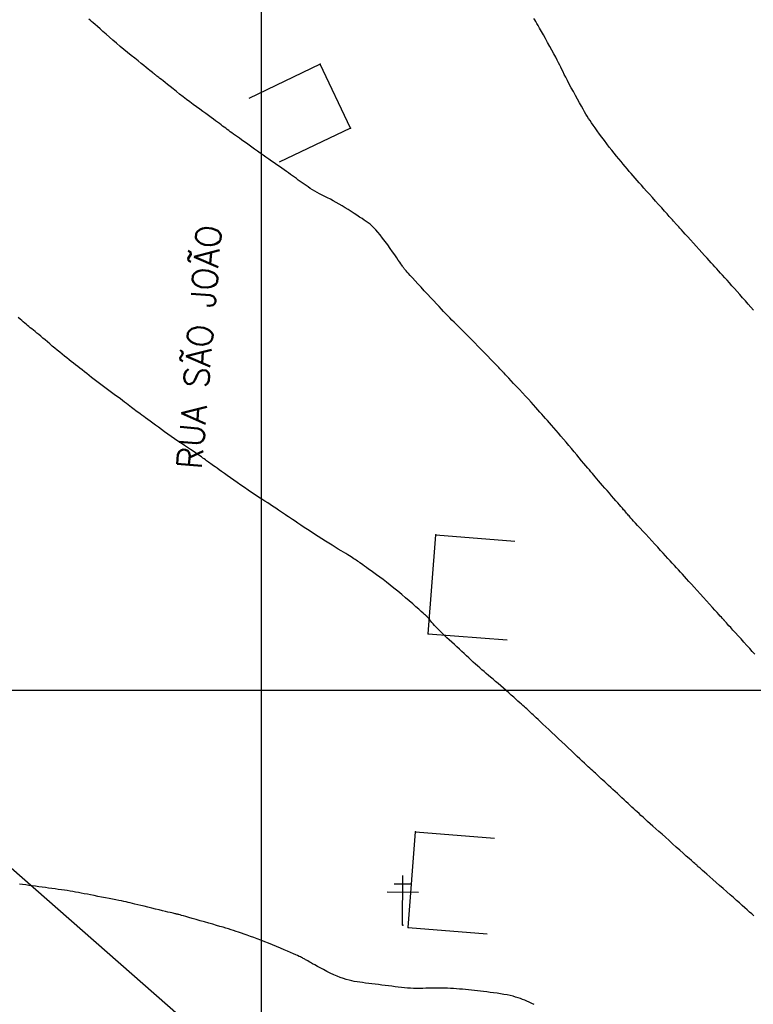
# Model space of a CAD drawing. Header units: millimetres. Extents: x 196436 to 199900, y 8705373 to 8708636.
# Tile 38 of 238: x 197576 to 197650, y 8706368 to 8706468. Entities that reach past the tile are written whole.
import ezdxf
from ezdxf.enums import TextEntityAlignment as Align

# ---------------------------------------------------------------- set-up
doc = ezdxf.new("R2010")
doc.units = ezdxf.units.MM
doc.header["$LTSCALE"] = 5
for name, color, linetype in [('$CURVAS1', 30, 'Continuous'), ('$CURVAS2', 40, 'Continuous'), ('CASA', 6, 'Continuous'), ('CERCA', 3, 'CERCA_LINE'), ('MALHA', 9, 'Continuous'), ('POSTE', 3, 'Continuous'), ('TXT_NRUA', 3, 'Continuous')]:
    doc.layers.add(name, color=color, linetype=linetype)
doc.styles.add('GEOSIS', font='ROMANS.SHX')
doc.linetypes.add('CERCA_LINE', pattern='A,0.5,-0.2,["X",Standard,S=0.1,R=0,X=-0.1,Y=-0.05],-0.25', length=0.95)

msp = doc.modelspace()

# ---------------------------------------------------------------- linework, layer by layer
at = {"layer": '$CURVAS1'}
msp.add_polyline3d([(197649.757, 8706377.223, 700), (197649.545, 8706377.407, 700), (197649.322, 8706377.603, 700), (197649.086, 8706377.811, 700), (197648.837, 8706378.033, 700), (197648.574, 8706378.267, 700), (197648.295, 8706378.516, 700), (197648, 8706378.778, 700), (197647.688, 8706379.056, 700), (197647.358, 8706379.349, 700), (197647.01, 8706379.657, 700), (197646.652, 8706379.973, 700), (197646.291, 8706380.29, 700), (197645.938, 8706380.601, 700), (197645.6, 8706380.898, 700), (197645.286, 8706381.173, 700), (197645.004, 8706381.42, 700), (197644.764, 8706381.63, 700), (197644.57, 8706381.8, 700), (197644.421, 8706381.931, 700), (197644.308, 8706382.029, 700), (197644.228, 8706382.099, 700), (197644.172, 8706382.148, 700), (197644.135, 8706382.179, 700), (197644.112, 8706382.2, 700), (197644.095, 8706382.214, 700), (197644.079, 8706382.228, 700), (197644.057, 8706382.247, 700), (197644.023, 8706382.277, 700), (197643.97, 8706382.323, 700), (197643.892, 8706382.392, 700), (197643.783, 8706382.49, 700), (197643.637, 8706382.621, 700), (197643.445, 8706382.793, 700), (197643.206, 8706383.007, 700), (197642.924, 8706383.26, 700), (197642.609, 8706383.544, 700), (197642.268, 8706383.85, 700), (197641.91, 8706384.171, 700), (197641.543, 8706384.499, 700), (197641.177, 8706384.827, 700), (197640.819, 8706385.148, 700), (197640.476, 8706385.454, 700), (197640.15, 8706385.745, 700), (197639.842, 8706386.021, 700), (197639.55, 8706386.282, 700), (197639.275, 8706386.527, 700), (197639.017, 8706386.758, 700), (197638.776, 8706386.974, 700), (197638.553, 8706387.176, 700), (197638.346, 8706387.364, 700), (197638.152, 8706387.54, 700), (197637.968, 8706387.709, 700), (197637.79, 8706387.873, 700), (197637.614, 8706388.037, 700), (197637.436, 8706388.202, 700), (197637.253, 8706388.373, 700), (197637.06, 8706388.553, 700), (197636.855, 8706388.743, 700), (197636.64, 8706388.944, 700), (197636.417, 8706389.151, 700), (197636.19, 8706389.362, 700), (197635.961, 8706389.575, 700), (197635.732, 8706389.787, 700), (197635.508, 8706389.995, 700), (197635.29, 8706390.196, 700), (197635.081, 8706390.388, 700), (197634.881, 8706390.571, 700), (197634.691, 8706390.745, 700), (197634.51, 8706390.911, 700), (197634.337, 8706391.068, 700), (197634.174, 8706391.216, 700), (197634.02, 8706391.357, 700), (197633.874, 8706391.49, 700), (197633.737, 8706391.615, 700), (197633.604, 8706391.737, 700), (197633.47, 8706391.86, 700), (197633.332, 8706391.987, 700), (197633.186, 8706392.123, 700), (197633.026, 8706392.272, 700), (197632.848, 8706392.437, 700), (197632.648, 8706392.625, 700), (197632.422, 8706392.836, 700), (197632.173, 8706393.07, 700), (197631.904, 8706393.324, 700), (197631.616, 8706393.595, 700), (197631.313, 8706393.88, 700), (197630.998, 8706394.177, 700), (197630.674, 8706394.483, 700), (197630.343, 8706394.795, 700), (197630.008, 8706395.11, 700), (197629.675, 8706395.424, 700), (197629.348, 8706395.732, 700), (197629.031, 8706396.031, 700), (197628.729, 8706396.315, 700), (197628.447, 8706396.58, 700), (197628.189, 8706396.823, 700), (197627.961, 8706397.038, 700), (197627.765, 8706397.223, 700), (197627.598, 8706397.38, 700), (197627.454, 8706397.516, 700), (197627.33, 8706397.633, 700), (197627.219, 8706397.737, 700), (197627.116, 8706397.833, 700), (197627.017, 8706397.924, 700), (197626.917, 8706398.017, 700), (197626.81, 8706398.114, 700), (197626.695, 8706398.219, 700), (197626.569, 8706398.332, 700), (197626.431, 8706398.456, 700), (197626.279, 8706398.592, 700), (197626.111, 8706398.741, 700), (197625.924, 8706398.906, 700), (197625.718, 8706399.089, 700), (197625.492, 8706399.288, 700), (197625.247, 8706399.503, 700), (197624.99, 8706399.729, 700), (197624.724, 8706399.962, 700), (197624.452, 8706400.199, 700), (197624.181, 8706400.436, 700), (197623.913, 8706400.668, 700), (197623.653, 8706400.893, 700), (197623.404, 8706401.107, 700), (197623.166, 8706401.312, 700), (197622.937, 8706401.509, 700), (197622.714, 8706401.701, 700), (197622.496, 8706401.889, 700), (197622.281, 8706402.076, 700), (197622.067, 8706402.265, 700), (197621.852, 8706402.455, 700), (197621.635, 8706402.651, 700), (197621.415, 8706402.851, 700), (197621.192, 8706403.057, 700), (197620.965, 8706403.266, 700), (197620.733, 8706403.48, 700), (197620.496, 8706403.699, 700), (197620.255, 8706403.922, 700), (197620.007, 8706404.149, 700), (197619.754, 8706404.379, 700), (197619.498, 8706404.612, 700), (197619.241, 8706404.846, 700), (197618.987, 8706405.078, 700), (197618.738, 8706405.308, 700), (197618.498, 8706405.534, 700), (197618.269, 8706405.753, 700), (197618.053, 8706405.965, 700), (197617.855, 8706406.167, 700), (197617.673, 8706406.359, 700), (197617.508, 8706406.539, 700), (197617.36, 8706406.704, 700), (197617.23, 8706406.855, 700), (197617.117, 8706406.989, 700), (197617.02, 8706407.104, 700), (197616.941, 8706407.201, 700), (197616.879, 8706407.276, 700), (197616.832, 8706407.334, 700), (197616.798, 8706407.375, 700), (197616.774, 8706407.404, 700), (197616.759, 8706407.422, 700), (197616.751, 8706407.432, 700), (197616.746, 8706407.437, 700), (197616.744, 8706407.44, 700), (197616.74, 8706407.444, 700), (197616.73, 8706407.453, 700), (197616.706, 8706407.474, 700), (197616.662, 8706407.513, 700), (197616.592, 8706407.576, 700), (197616.487, 8706407.668, 700), (197616.343, 8706407.796, 700), (197616.152, 8706407.965, 700), (197615.91, 8706408.178, 700), (197615.623, 8706408.431, 700), (197615.299, 8706408.714, 700), (197614.945, 8706409.021, 700), (197614.57, 8706409.343, 700), (197614.182, 8706409.671, 700), (197613.788, 8706409.999, 700), (197613.398, 8706410.318, 700), (197613.017, 8706410.622, 700), (197612.649, 8706410.908, 700), (197612.297, 8706411.176, 700), (197611.961, 8706411.427, 700), (197611.646, 8706411.659, 700), (197611.352, 8706411.872, 700), (197611.082, 8706412.066, 700), (197610.839, 8706412.241, 700), (197610.623, 8706412.397, 700), (197610.431, 8706412.535, 700), (197610.261, 8706412.658, 700), (197610.108, 8706412.768, 700), (197609.969, 8706412.868, 700), (197609.84, 8706412.96, 700), (197609.717, 8706413.046, 700), (197609.597, 8706413.128, 700), (197609.476, 8706413.209, 700), (197609.351, 8706413.292, 700), (197609.218, 8706413.377, 700), (197609.074, 8706413.469, 700), (197608.914, 8706413.569, 700), (197608.736, 8706413.679, 700), (197608.536, 8706413.801, 700), (197608.31, 8706413.939, 700), (197608.057, 8706414.093, 700), (197607.778, 8706414.262, 700), (197607.476, 8706414.446, 700), (197607.156, 8706414.643, 700), (197606.82, 8706414.85, 700), (197606.471, 8706415.067, 700), (197606.114, 8706415.291, 700), (197605.752, 8706415.522, 700), (197605.387, 8706415.757, 700), (197605.025, 8706415.993, 700), (197604.67, 8706416.226, 700), (197604.327, 8706416.454, 700), (197604, 8706416.672, 700), (197603.694, 8706416.877, 700), (197603.413, 8706417.065, 700), (197603.163, 8706417.234, 700), (197602.946, 8706417.379, 700), (197602.759, 8706417.504, 700), (197602.598, 8706417.612, 700), (197602.459, 8706417.704, 700), (197602.337, 8706417.786, 700), (197602.229, 8706417.859, 700), (197602.129, 8706417.926, 700), (197602.033, 8706417.991, 700), (197601.937, 8706418.056, 700), (197601.837, 8706418.125, 700), (197601.728, 8706418.2, 700), (197601.606, 8706418.283, 700), (197601.467, 8706418.378, 700), (197601.305, 8706418.486, 700), (197601.118, 8706418.611, 700), (197600.899, 8706418.755, 700), (197600.647, 8706418.919, 700), (197600.365, 8706419.103, 700), (197600.057, 8706419.304, 700), (197599.728, 8706419.52, 700), (197599.382, 8706419.747, 700), (197599.025, 8706419.983, 700), (197598.661, 8706420.227, 700), (197598.295, 8706420.475, 700), (197597.931, 8706420.726, 700), (197597.572, 8706420.975, 700), (197597.224, 8706421.22, 700), (197596.888, 8706421.457, 700), (197596.57, 8706421.684, 700), (197596.273, 8706421.897, 700), (197595.999, 8706422.093, 700), (197595.754, 8706422.269, 700), (197595.539, 8706422.422, 700), (197595.352, 8706422.556, 700), (197595.188, 8706422.672, 700), (197595.044, 8706422.774, 700), (197594.915, 8706422.865, 700), (197594.797, 8706422.949, 700), (197594.686, 8706423.028, 700), (197594.577, 8706423.106, 700), (197594.468, 8706423.185, 700), (197594.354, 8706423.269, 700), (197594.232, 8706423.358, 700), (197594.098, 8706423.455, 700), (197593.948, 8706423.563, 700), (197593.779, 8706423.683, 700), (197593.587, 8706423.816, 700), (197593.368, 8706423.966, 700), (197593.121, 8706424.134, 700), (197592.848, 8706424.318, 700), (197592.553, 8706424.516, 700), (197592.242, 8706424.725, 700), (197591.917, 8706424.945, 700), (197591.583, 8706425.172, 700), (197591.245, 8706425.404, 700), (197590.907, 8706425.639, 700), (197590.572, 8706425.875, 700), (197590.244, 8706426.11, 700), (197589.924, 8706426.341, 700), (197589.616, 8706426.566, 700), (197589.321, 8706426.782, 700), (197589.042, 8706426.988, 700), (197588.781, 8706427.179, 700), (197588.541, 8706427.355, 700), (197588.324, 8706427.514, 700), (197588.126, 8706427.657, 700), (197587.945, 8706427.787, 700), (197587.777, 8706427.907, 700), (197587.62, 8706428.02, 700), (197587.471, 8706428.129, 700), (197587.325, 8706428.236, 700), (197587.18, 8706428.344, 700), (197587.032, 8706428.456, 700), (197586.881, 8706428.572, 700), (197586.723, 8706428.695, 700), (197586.557, 8706428.823, 700), (197586.381, 8706428.96, 700), (197586.192, 8706429.105, 700), (197585.99, 8706429.259, 700), (197585.771, 8706429.423, 700), (197585.535, 8706429.599, 700), (197585.285, 8706429.783, 700), (197585.023, 8706429.976, 700), (197584.752, 8706430.174, 700), (197584.476, 8706430.377, 700), (197584.198, 8706430.583, 700), (197583.921, 8706430.79, 700), (197583.648, 8706430.995, 700), (197583.382, 8706431.199, 700), (197583.123, 8706431.399, 700), (197582.871, 8706431.597, 700), (197582.624, 8706431.791, 700), (197582.383, 8706431.981, 700), (197582.148, 8706432.168, 700), (197581.917, 8706432.35, 700), (197581.691, 8706432.528, 700), (197581.468, 8706432.701, 700), (197581.247, 8706432.872, 700), (197581.028, 8706433.041, 700), (197580.808, 8706433.211, 700), (197580.586, 8706433.383, 700), (197580.361, 8706433.56, 700), (197580.13, 8706433.743, 700), (197579.894, 8706433.934, 700), (197579.65, 8706434.134, 700), (197579.401, 8706434.341, 700), (197579.15, 8706434.552, 700), (197578.899, 8706434.764, 700), (197578.65, 8706434.975, 700), (197578.406, 8706435.182, 700), (197578.17, 8706435.382, 700), (197577.944, 8706435.572, 700), (197577.73, 8706435.75, 700), (197577.528, 8706435.917, 700), (197577.337, 8706436.073, 700), (197577.157, 8706436.22, 700), (197576.987, 8706436.358, 700), (197576.825, 8706436.49, 700), (197576.672, 8706436.616, 700), (197576.527, 8706436.736, 700), (197576.387, 8706436.854, 700), (197576.25, 8706436.97, 700), (197576.112, 8706437.089, 700), (197575.968, 8706437.213, 700), (197575.814, 8706437.345, 700), (197575.646, 8706437.488, 700), (197575.46, 8706437.645, 700)], dxfattribs=at)
at = {"layer": '$CURVAS2'}
for points in [[(197649.83, 8706403.642, 699), (197649.59, 8706403.911, 699), (197649.325, 8706404.207, 699), (197649.041, 8706404.523, 699), (197648.747, 8706404.85, 699), (197648.451, 8706405.179, 699), (197648.161, 8706405.499, 699), (197647.886, 8706405.804, 699), (197647.634, 8706406.081, 699), (197647.414, 8706406.324, 699), (197647.233, 8706406.525, 699), (197647.087, 8706406.686, 699), (197646.972, 8706406.813, 699), (197646.883, 8706406.911, 699), (197646.816, 8706406.985, 699), (197646.766, 8706407.04, 699), (197646.727, 8706407.082, 699), (197646.697, 8706407.116, 699), (197646.669, 8706407.146, 699), (197646.638, 8706407.18, 699), (197646.597, 8706407.225, 699), (197646.541, 8706407.286, 699), (197646.464, 8706407.372, 699), (197646.359, 8706407.488, 699), (197646.22, 8706407.642, 699), (197646.041, 8706407.84, 699), (197645.819, 8706408.086, 699), (197645.56, 8706408.374, 699), (197645.272, 8706408.693, 699), (197644.965, 8706409.033, 699), (197644.647, 8706409.385, 699), (197644.328, 8706409.738, 699), (197644.015, 8706410.083, 699), (197643.719, 8706410.409, 699), (197643.445, 8706410.709, 699), (197643.192, 8706410.985, 699), (197642.957, 8706411.241, 699), (197642.735, 8706411.482, 699), (197642.525, 8706411.711, 699), (197642.321, 8706411.932, 699), (197642.121, 8706412.15, 699), (197641.92, 8706412.369, 699), (197641.716, 8706412.592, 699), (197641.507, 8706412.823, 699), (197641.291, 8706413.061, 699), (197641.066, 8706413.31, 699), (197640.831, 8706413.57, 699), (197640.583, 8706413.844, 699), (197640.321, 8706414.132, 699), (197640.043, 8706414.437, 699), (197639.749, 8706414.759, 699), (197639.444, 8706415.091, 699), (197639.136, 8706415.426, 699), (197638.831, 8706415.758, 699), (197638.537, 8706416.077, 699), (197638.261, 8706416.378, 699), (197638.009, 8706416.652, 699), (197637.789, 8706416.891, 699), (197637.606, 8706417.092, 699), (197637.455, 8706417.257, 699), (197637.331, 8706417.395, 699), (197637.227, 8706417.51, 699), (197637.138, 8706417.61, 699), (197637.057, 8706417.702, 699), (197636.978, 8706417.792, 699), (197636.896, 8706417.886, 699), (197636.805, 8706417.991, 699), (197636.704, 8706418.108, 699), (197636.59, 8706418.239, 699), (197636.464, 8706418.385, 699), (197636.323, 8706418.547, 699), (197636.168, 8706418.727, 699), (197635.996, 8706418.925, 699), (197635.807, 8706419.143, 699), (197635.601, 8706419.381, 699), (197635.382, 8706419.634, 699), (197635.154, 8706419.897, 699), (197634.923, 8706420.164, 699), (197634.694, 8706420.429, 699), (197634.471, 8706420.687, 699), (197634.26, 8706420.932, 699), (197634.065, 8706421.158, 699), (197633.89, 8706421.362, 699), (197633.731, 8706421.548, 699), (197633.581, 8706421.723, 699), (197633.437, 8706421.893, 699), (197633.291, 8706422.066, 699), (197633.137, 8706422.247, 699), (197632.972, 8706422.445, 699), (197632.787, 8706422.664, 699), (197632.581, 8706422.911, 699), (197632.354, 8706423.183, 699), (197632.11, 8706423.474, 699), (197631.854, 8706423.78, 699), (197631.589, 8706424.095, 699), (197631.319, 8706424.416, 699), (197631.048, 8706424.738, 699), (197630.779, 8706425.055, 699), (197630.516, 8706425.365, 699), (197630.26, 8706425.664, 699), (197630.011, 8706425.954, 699), (197629.77, 8706426.233, 699), (197629.538, 8706426.502, 699), (197629.315, 8706426.76, 699), (197629.102, 8706427.006, 699), (197628.898, 8706427.24, 699), (197628.705, 8706427.462, 699), (197628.517, 8706427.677, 699), (197628.331, 8706427.889, 699), (197628.141, 8706428.104, 699), (197627.942, 8706428.327, 699), (197627.731, 8706428.563, 699), (197627.502, 8706428.816, 699), (197627.25, 8706429.092, 699), (197626.973, 8706429.393, 699), (197626.677, 8706429.713, 699), (197626.371, 8706430.042, 699), (197626.064, 8706430.371, 699), (197625.765, 8706430.692, 699), (197625.483, 8706430.994, 699), (197625.226, 8706431.269, 699), (197625.002, 8706431.508, 699), (197624.82, 8706431.703, 699), (197624.674, 8706431.858, 699), (197624.562, 8706431.979, 699), (197624.477, 8706432.069, 699), (197624.415, 8706432.136, 699), (197624.37, 8706432.184, 699), (197624.337, 8706432.219, 699), (197624.311, 8706432.246, 699), (197624.288, 8706432.271, 699), (197624.26, 8706432.3, 699), (197624.222, 8706432.339, 699), (197624.167, 8706432.396, 699), (197624.09, 8706432.476, 699), (197623.984, 8706432.586, 699), (197623.842, 8706432.732, 699), (197623.66, 8706432.922, 699), (197623.432, 8706433.159, 699), (197623.166, 8706433.436, 699), (197622.869, 8706433.744, 699), (197622.551, 8706434.074, 699), (197622.22, 8706434.417, 699), (197621.884, 8706434.763, 699), (197621.552, 8706435.103, 699), (197621.234, 8706435.427, 699), (197620.935, 8706435.729, 699), (197620.655, 8706436.01, 699), (197620.392, 8706436.271, 699), (197620.144, 8706436.517, 699), (197619.909, 8706436.749, 699), (197619.685, 8706436.971, 699), (197619.468, 8706437.185, 699), (197619.258, 8706437.395, 699), (197619.052, 8706437.603, 699), (197618.846, 8706437.813, 699), (197618.636, 8706438.029, 699), (197618.42, 8706438.254, 699), (197618.193, 8706438.492, 699), (197617.951, 8706438.747, 699), (197617.692, 8706439.023, 699), (197617.412, 8706439.324, 699), (197617.108, 8706439.65, 699), (197616.789, 8706439.994, 699), (197616.463, 8706440.347, 699), (197616.139, 8706440.698, 699), (197615.826, 8706441.037, 699), (197615.533, 8706441.354, 699), (197615.271, 8706441.64, 699), (197615.046, 8706441.884, 699), (197614.867, 8706442.08, 699), (197614.729, 8706442.231, 699), (197614.625, 8706442.346, 699), (197614.549, 8706442.432, 699), (197614.494, 8706442.496, 699), (197614.453, 8706442.546, 699), (197614.421, 8706442.59, 699), (197614.39, 8706442.635, 699), (197614.354, 8706442.688, 699), (197614.309, 8706442.755, 699), (197614.252, 8706442.839, 699), (197614.18, 8706442.945, 699), (197614.09, 8706443.079, 699), (197613.978, 8706443.243, 699), (197613.841, 8706443.443, 699), (197613.675, 8706443.684, 699), (197613.48, 8706443.966, 699), (197613.26, 8706444.283, 699), (197613.021, 8706444.622, 699), (197612.77, 8706444.973, 699), (197612.513, 8706445.324, 699), (197612.258, 8706445.664, 699), (197612.01, 8706445.982, 699), (197611.776, 8706446.268, 699), (197611.561, 8706446.513, 699), (197611.361, 8706446.721, 699), (197611.171, 8706446.901, 699), (197610.985, 8706447.059, 699), (197610.798, 8706447.203, 699), (197610.604, 8706447.342, 699), (197610.398, 8706447.482, 699), (197610.174, 8706447.631, 699), (197609.929, 8706447.795, 699), (197609.665, 8706447.972, 699), (197609.384, 8706448.159, 699), (197609.091, 8706448.352, 699), (197608.789, 8706448.547, 699), (197608.482, 8706448.74, 699), (197608.173, 8706448.929, 699), (197607.865, 8706449.11, 699), (197607.563, 8706449.279, 699), (197607.266, 8706449.439, 699), (197606.976, 8706449.59, 699), (197606.693, 8706449.734, 699), (197606.417, 8706449.873, 699), (197606.15, 8706450.009, 699), (197605.891, 8706450.144, 699), (197605.642, 8706450.279, 699), (197605.402, 8706450.415, 699), (197605.171, 8706450.554, 699), (197604.948, 8706450.693, 699), (197604.733, 8706450.834, 699), (197604.524, 8706450.975, 699), (197604.321, 8706451.116, 699), (197604.122, 8706451.256, 699), (197603.928, 8706451.396, 699), (197603.736, 8706451.535, 699), (197603.545, 8706451.674, 699), (197603.353, 8706451.814, 699), (197603.159, 8706451.956, 699), (197602.96, 8706452.101, 699), (197602.754, 8706452.249, 699), (197602.539, 8706452.403, 699), (197602.315, 8706452.563, 699), (197602.078, 8706452.729, 699), (197601.83, 8706452.902, 699), (197601.572, 8706453.08, 699), (197601.306, 8706453.264, 699), (197601.033, 8706453.453, 699), (197600.753, 8706453.647, 699), (197600.47, 8706453.844, 699), (197600.184, 8706454.044, 699), (197599.895, 8706454.247, 699), (197599.608, 8706454.451, 699), (197599.323, 8706454.654, 699), (197599.043, 8706454.855, 699), (197598.77, 8706455.05, 699), (197598.507, 8706455.24, 699), (197598.256, 8706455.42, 699), (197598.018, 8706455.591, 699), (197597.796, 8706455.75, 699), (197597.589, 8706455.899, 699), (197597.395, 8706456.038, 699), (197597.211, 8706456.17, 699), (197597.038, 8706456.295, 699), (197596.872, 8706456.414, 699), (197596.713, 8706456.53, 699), (197596.558, 8706456.643, 699), (197596.406, 8706456.756, 699), (197596.254, 8706456.869, 699), (197596.099, 8706456.985, 699), (197595.937, 8706457.105, 699), (197595.766, 8706457.233, 699), (197595.583, 8706457.369, 699), (197595.383, 8706457.516, 699), (197595.165, 8706457.676, 699), (197594.925, 8706457.85, 699), (197594.666, 8706458.038, 699), (197594.388, 8706458.239, 699), (197594.094, 8706458.453, 699), (197593.785, 8706458.678, 699), (197593.464, 8706458.915, 699), (197593.133, 8706459.161, 699), (197592.793, 8706459.417, 699), (197592.447, 8706459.682, 699), (197592.1, 8706459.95, 699), (197591.757, 8706460.217, 699), (197591.424, 8706460.479, 699), (197591.106, 8706460.73, 699), (197590.808, 8706460.966, 699), (197590.535, 8706461.182, 699), (197590.294, 8706461.373, 699), (197590.088, 8706461.536, 699), (197589.915, 8706461.673, 699), (197589.769, 8706461.788, 699), (197589.647, 8706461.883, 699), (197589.545, 8706461.963, 699), (197589.458, 8706462.031, 699), (197589.381, 8706462.091, 699), (197589.312, 8706462.146, 699), (197589.245, 8706462.199, 699), (197589.175, 8706462.256, 699), (197589.096, 8706462.32, 699), (197589.003, 8706462.395, 699), (197588.891, 8706462.486, 699), (197588.754, 8706462.597, 699), (197588.587, 8706462.732, 699), (197588.384, 8706462.895, 699), (197588.141, 8706463.089, 699), (197587.863, 8706463.312, 699), (197587.554, 8706463.559, 699), (197587.221, 8706463.828, 699), (197586.869, 8706464.113, 699), (197586.504, 8706464.411, 699), (197586.131, 8706464.719, 699), (197585.756, 8706465.032, 699), (197585.384, 8706465.346, 699), (197585.02, 8706465.657, 699), (197584.667, 8706465.961, 699), (197584.33, 8706466.254, 699), (197584.013, 8706466.532, 699), (197583.719, 8706466.79, 699), (197583.453, 8706467.024, 699), (197583.219, 8706467.23, 699), (197583.019, 8706467.405, 699), (197582.85, 8706467.553, 699), (197582.707, 8706467.678, 699), (197582.584, 8706467.785, 699)], [(197649.72, 8706438.39, 698), (197649.454, 8706438.692, 698), (197649.179, 8706439.005, 698), (197648.897, 8706439.325, 698), (197648.614, 8706439.645, 698), (197648.334, 8706439.962, 698), (197648.059, 8706440.272, 698), (197647.792, 8706440.572, 698), (197647.533, 8706440.863, 698), (197647.283, 8706441.143, 698), (197647.042, 8706441.411, 698), (197646.812, 8706441.667, 698), (197646.593, 8706441.911, 698), (197646.385, 8706442.14, 698), (197646.19, 8706442.356, 698), (197646.003, 8706442.562, 698), (197645.818, 8706442.765, 698), (197645.632, 8706442.969, 698), (197645.439, 8706443.181, 698), (197645.235, 8706443.405, 698), (197645.015, 8706443.647, 698), (197644.773, 8706443.913, 698), (197644.508, 8706444.205, 698), (197644.224, 8706444.517, 698), (197643.931, 8706444.84, 698), (197643.637, 8706445.164, 698), (197643.349, 8706445.482, 698), (197643.076, 8706445.783, 698), (197642.825, 8706446.059, 698), (197642.606, 8706446.302, 698), (197642.424, 8706446.503, 698), (197642.277, 8706446.666, 698), (197642.159, 8706446.795, 698), (197642.068, 8706446.896, 698), (197641.997, 8706446.974, 698), (197641.944, 8706447.034, 698), (197641.903, 8706447.08, 698), (197641.869, 8706447.117, 698), (197641.839, 8706447.151, 698), (197641.805, 8706447.188, 698), (197641.763, 8706447.235, 698), (197641.706, 8706447.299, 698), (197641.627, 8706447.386, 698), (197641.521, 8706447.504, 698), (197641.382, 8706447.659, 698), (197641.204, 8706447.857, 698), (197640.982, 8706448.104, 698), (197640.723, 8706448.392, 698), (197640.437, 8706448.71, 698), (197640.132, 8706449.05, 698), (197639.818, 8706449.401, 698), (197639.502, 8706449.754, 698), (197639.195, 8706450.098, 698), (197638.904, 8706450.424, 698), (197638.638, 8706450.725, 698), (197638.394, 8706451.002, 698), (197638.167, 8706451.259, 698), (197637.955, 8706451.502, 698), (197637.754, 8706451.734, 698), (197637.558, 8706451.96, 698), (197637.365, 8706452.184, 698), (197637.17, 8706452.41, 698), (197636.97, 8706452.643, 698), (197636.764, 8706452.884, 698), (197636.552, 8706453.134, 698), (197636.334, 8706453.394, 698), (197636.11, 8706453.663, 698), (197635.88, 8706453.945, 698), (197635.643, 8706454.238, 698), (197635.4, 8706454.545, 698), (197635.15, 8706454.865, 698), (197634.898, 8706455.193, 698), (197634.646, 8706455.526, 698), (197634.399, 8706455.856, 698), (197634.16, 8706456.181, 698), (197633.933, 8706456.493, 698), (197633.721, 8706456.788, 698), (197633.528, 8706457.061, 698), (197633.357, 8706457.309, 698), (197633.204, 8706457.538, 698), (197633.062, 8706457.757, 698), (197632.926, 8706457.974, 698), (197632.791, 8706458.197, 698), (197632.652, 8706458.436, 698), (197632.502, 8706458.698, 698), (197632.336, 8706458.992, 698), (197632.15, 8706459.324, 698), (197631.949, 8706459.686, 698), (197631.739, 8706460.068, 698), (197631.524, 8706460.46, 698), (197631.312, 8706460.851, 698), (197631.108, 8706461.231, 698), (197630.918, 8706461.589, 698), (197630.748, 8706461.915, 698), (197630.602, 8706462.203, 698), (197630.475, 8706462.46, 698), (197630.36, 8706462.695, 698), (197630.252, 8706462.921, 698), (197630.142, 8706463.147, 698), (197630.024, 8706463.385, 698), (197629.892, 8706463.645, 698), (197629.738, 8706463.938, 698), (197629.558, 8706464.272, 698), (197629.358, 8706464.637, 698), (197629.143, 8706465.023, 698), (197628.922, 8706465.418, 698), (197628.701, 8706465.811, 698), (197628.487, 8706466.189, 698), (197628.288, 8706466.543, 698), (197628.11, 8706466.859, 698), (197627.959, 8706467.129, 698), (197627.831, 8706467.357, 698), (197627.722, 8706467.548, 698), (197627.626, 8706467.708, 698), (197627.539, 8706467.844, 698)], [(197627.576, 8706368.266, 701), (197627.312, 8706368.379, 701), (197627.066, 8706368.487, 701), (197626.834, 8706368.589, 701), (197626.611, 8706368.686, 701), (197626.39, 8706368.777, 701), (197626.167, 8706368.863, 701), (197625.935, 8706368.945, 701), (197625.689, 8706369.022, 701), (197625.423, 8706369.094, 701), (197625.134, 8706369.163, 701), (197624.823, 8706369.227, 701), (197624.497, 8706369.287, 701), (197624.159, 8706369.344, 701), (197623.814, 8706369.397, 701), (197623.467, 8706369.447, 701), (197623.122, 8706369.493, 701), (197622.784, 8706369.537, 701), (197622.457, 8706369.577, 701), (197622.14, 8706369.614, 701), (197621.831, 8706369.65, 701), (197621.528, 8706369.682, 701), (197621.229, 8706369.713, 701), (197620.932, 8706369.743, 701), (197620.635, 8706369.77, 701), (197620.337, 8706369.797, 701), (197620.035, 8706369.823, 701), (197619.73, 8706369.847, 701), (197619.423, 8706369.869, 701), (197619.113, 8706369.888, 701), (197618.803, 8706369.904, 701), (197618.491, 8706369.916, 701), (197618.179, 8706369.923, 701), (197617.867, 8706369.926, 701), (197617.555, 8706369.923, 701), (197617.245, 8706369.916, 701), (197616.935, 8706369.907, 701), (197616.625, 8706369.898, 701), (197616.316, 8706369.89, 701), (197616.007, 8706369.884, 701), (197615.699, 8706369.884, 701), (197615.39, 8706369.89, 701), (197615.082, 8706369.904, 701), (197614.773, 8706369.925, 701), (197614.462, 8706369.952, 701), (197614.15, 8706369.984, 701), (197613.834, 8706370.02, 701), (197613.514, 8706370.06, 701), (197613.189, 8706370.102, 701), (197612.859, 8706370.144, 701), (197612.524, 8706370.187, 701), (197612.184, 8706370.23, 701), (197611.844, 8706370.273, 701), (197611.506, 8706370.315, 701), (197611.173, 8706370.356, 701), (197610.847, 8706370.397, 701), (197610.532, 8706370.436, 701), (197610.231, 8706370.474, 701), (197609.943, 8706370.512, 701), (197609.668, 8706370.55, 701), (197609.398, 8706370.593, 701), (197609.131, 8706370.645, 701), (197608.86, 8706370.706, 701), (197608.582, 8706370.782, 701), (197608.291, 8706370.875, 701), (197607.983, 8706370.988, 701), (197607.655, 8706371.123, 701), (197607.313, 8706371.276, 701), (197606.965, 8706371.44, 701), (197606.618, 8706371.612, 701), (197606.28, 8706371.785, 701), (197605.958, 8706371.954, 701), (197605.662, 8706372.114, 701), (197605.398, 8706372.258, 701), (197605.173, 8706372.384, 701), (197604.983, 8706372.491, 701), (197604.824, 8706372.582, 701), (197604.69, 8706372.66, 701), (197604.578, 8706372.726, 701), (197604.482, 8706372.783, 701), (197604.397, 8706372.833, 701), (197604.319, 8706372.879, 701), (197604.242, 8706372.922, 701), (197604.161, 8706372.965, 701), (197604.069, 8706373.012, 701), (197603.961, 8706373.064, 701), (197603.831, 8706373.125, 701), (197603.672, 8706373.198, 701), (197603.478, 8706373.284, 701), (197603.244, 8706373.387, 701), (197602.966, 8706373.509, 701), (197602.649, 8706373.647, 701), (197602.3, 8706373.797, 701), (197601.927, 8706373.956, 701), (197601.538, 8706374.12, 701), (197601.14, 8706374.285, 701), (197600.74, 8706374.448, 701), (197600.347, 8706374.606, 701), (197599.966, 8706374.755, 701), (197599.599, 8706374.895, 701), (197599.247, 8706375.026, 701), (197598.909, 8706375.149, 701), (197598.586, 8706375.264, 701), (197598.279, 8706375.371, 701), (197597.987, 8706375.471, 701), (197597.711, 8706375.564, 701), (197597.45, 8706375.651, 701), (197597.198, 8706375.733, 701), (197596.948, 8706375.813, 701), (197596.694, 8706375.893, 701), (197596.427, 8706375.975, 701), (197596.141, 8706376.062, 701), (197595.829, 8706376.154, 701), (197595.483, 8706376.256, 701), (197595.101, 8706376.367, 701), (197594.691, 8706376.486, 701), (197594.266, 8706376.608, 701), (197593.84, 8706376.73, 701), (197593.425, 8706376.849, 701), (197593.034, 8706376.96, 701), (197592.681, 8706377.061, 701), (197592.377, 8706377.147, 701), (197592.133, 8706377.215, 701), (197591.943, 8706377.269, 701), (197591.799, 8706377.309, 701), (197591.69, 8706377.338, 701), (197591.609, 8706377.359, 701), (197591.547, 8706377.375, 701), (197591.494, 8706377.387, 701), (197591.442, 8706377.399, 701), (197591.382, 8706377.413, 701), (197591.309, 8706377.429, 701), (197591.218, 8706377.45, 701), (197591.103, 8706377.477, 701), (197590.961, 8706377.51, 701), (197590.786, 8706377.552, 701), (197590.572, 8706377.603, 701), (197590.316, 8706377.664, 701), (197590.015, 8706377.737, 701), (197589.677, 8706377.819, 701), (197589.314, 8706377.907, 701), (197588.938, 8706377.998, 701), (197588.558, 8706378.091, 701), (197588.188, 8706378.181, 701), (197587.837, 8706378.267, 701), (197587.518, 8706378.345, 701), (197587.238, 8706378.414, 701), (197586.991, 8706378.475, 701), (197586.766, 8706378.53, 701), (197586.553, 8706378.581, 701), (197586.342, 8706378.629, 701), (197586.123, 8706378.678, 701), (197585.885, 8706378.728, 701), (197585.619, 8706378.782, 701), (197585.316, 8706378.842, 701), (197584.982, 8706378.907, 701), (197584.626, 8706378.975, 701), (197584.253, 8706379.046, 701), (197583.874, 8706379.118, 701), (197583.494, 8706379.189, 701), (197583.123, 8706379.26, 701), (197582.768, 8706379.328, 701), (197582.435, 8706379.392, 701), (197582.121, 8706379.453, 701), (197581.823, 8706379.511, 701), (197581.535, 8706379.565, 701), (197581.255, 8706379.618, 701), (197580.977, 8706379.668, 701), (197580.697, 8706379.716, 701), (197580.412, 8706379.762, 701), (197580.117, 8706379.807, 701), (197579.812, 8706379.851, 701), (197579.5, 8706379.895, 701), (197579.182, 8706379.938, 701), (197578.857, 8706379.981, 701), (197578.528, 8706380.024, 701), (197578.197, 8706380.068, 701), (197577.863, 8706380.113, 701), (197577.528, 8706380.159, 701), (197577.194, 8706380.206, 701), (197576.862, 8706380.253, 701), (197576.533, 8706380.299, 701), (197576.209, 8706380.344, 701), (197575.892, 8706380.386, 701), (197575.581, 8706380.425, 701)]]:
    msp.add_polyline3d(points, dxfattribs=at)
at = {"color": 1}
msp.add_line((197053.156, 8706839.353), (197676.105, 8706293.186), dxfattribs=at)
at = {"layer": 'CASA'}
for points in [[(197605.948, 8706463.223), (197598.728, 8706459.778)], [(197609.02, 8706456.784), (197605.948, 8706463.223)], [(197609.02, 8706456.784), (197601.799, 8706453.34)]]:
    msp.add_lwpolyline(points, dxfattribs=at)
for p in [(197605.949, 8706463.223, 698.479), (197609.021, 8706456.785, 698.854)]:
    msp.add_point(p, dxfattribs=at)
at = {"layer": 'CERCA'}
for points in [[(197616.851, 8706405.711), (197617.635, 8706415.7)], [(197617.635, 8706415.7), (197625.611, 8706415.073)], [(197616.851, 8706405.711), (197624.826, 8706405.084)], [(197614.83, 8706376.033), (197615.577, 8706385.695)], [(197615.577, 8706385.695), (197623.553, 8706385.078)], [(197614.83, 8706376.033), (197622.806, 8706375.417)]]:
    msp.add_lwpolyline(points, dxfattribs=at)
for p in [(197617.636, 8706415.7, 699.779), (197616.851, 8706405.711, 700.041), (197615.577, 8706385.695, 700.81), (197614.83, 8706376.034, 700.81)]:
    msp.add_point(p, dxfattribs=at)
at = {"layer": 'MALHA'}
for p, q in [((197600, 8708635.599), (197600, 8705384.785)), ((197600, 8708635.599), (197600, 8705384.785)), ((196441.61, 8706400), (199000, 8706400)), ((196441.61, 8706400), (199000, 8706400))]:
    msp.add_line(p, q, dxfattribs=at)
at = {"layer": 'POSTE'}
for p, q in [((197614.279, 8706376.261), (197614.301, 8706381.301)), ((197613.423, 8706380.465), (197615.173, 8706380.457)), ((197612.719, 8706379.628), (197615.869, 8706379.614))]:
    msp.add_line(p, q, dxfattribs=at)
msp.add_point((197614.28, 8706376.262, 700.843), dxfattribs=at)

# ---------------------------------------------------------------- texts
at = {"layer": 'TXT_NRUA', "style": 'GEOSIS'}
msp.add_text('RUA SÃO JOÃO', height=2.5, rotation=85.29246, dxfattribs=at).set_placement((197594.714, 8706422.164), align=Align.BOTTOM_LEFT)

doc.saveas('drawing.dxf')
